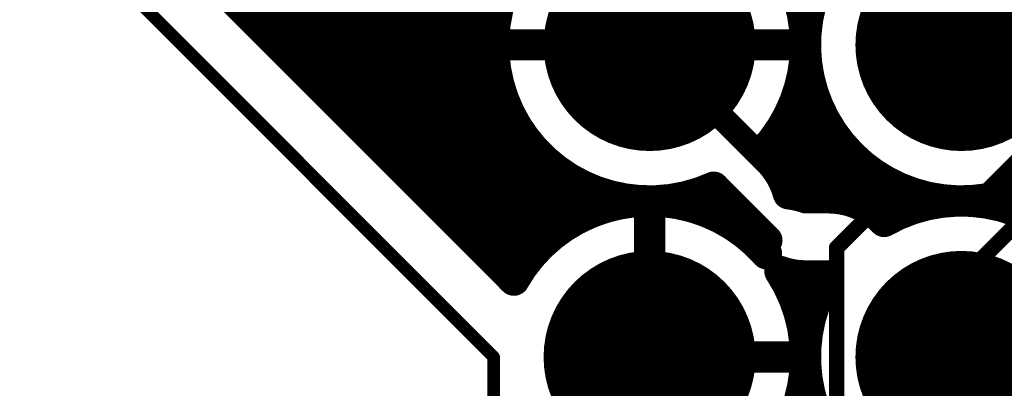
# Model space of a CAD drawing. Extents: x 9.47 to 11.2, y 3.36 to 4.75.
# Tile 3 of 50: x 9.47 to 9.79, y 3.9 to 4.02. Entities that reach past the tile are written whole.
import ezdxf

# ---------------------------------------------------------------- set-up
doc = ezdxf.new("R2010")
doc.units = 0
doc.layers.get('0').update_dxf_attribs({"linetype": 'CONTINUOUS'})
for name, color, linetype in [('BOTTOMLAYER', 5, 'CONTINUOUS'), ('BOTTOMSOLDER', 6, 'CONTINUOUS'), ('KEEPOUTLAYER', 6, 'CONTINUOUS'), ('MECHANICAL1', 6, 'CONTINUOUS'), ('MULTILAYER', 9, 'CONTINUOUS'), ('TOPLAYER', 1, 'CONTINUOUS'), ('TOPSOLDER', 216, 'CONTINUOUS')]:
    doc.layers.add(name, color=color, linetype=linetype)

# ---------------------------------------------------------------- blocks, each defined once
blk = doc.blocks.new('MM_MOTOR_53')
at = {"layer": 'BOTTOMSOLDER', "const_width": 0.034}
for points in [[(0.483, 1.375, 1), (0.517, 1.375, 1)], [(0.583, 1.375, 1), (0.617, 1.375, 1)], [(0.483, 1.275, 1), (0.517, 1.275, 1)], [(0.583, 1.275, 1), (0.617, 1.275, 1)]]:
    blk.add_lwpolyline(points, format="xyb", close=True, dxfattribs=at)
at = {"layer": 'MULTILAYER', "const_width": 0.03}
for points in [[(0.485, 1.375, 1), (0.515, 1.375, 1)], [(0.585, 1.375, 1), (0.615, 1.375, 1)], [(0.485, 1.275, 1), (0.515, 1.275, 1)], [(0.585, 1.275, 1), (0.615, 1.275, 1)]]:
    blk.add_lwpolyline(points, format="xyb", close=True, dxfattribs=at)
at = {"layer": 'TOPSOLDER', "const_width": 0.034}
for points in [[(0.483, 1.375, 1), (0.517, 1.375, 1)], [(0.583, 1.375, 1), (0.617, 1.375, 1)], [(0.483, 1.275, 1), (0.517, 1.275, 1)], [(0.583, 1.275, 1), (0.617, 1.275, 1)]]:
    blk.add_lwpolyline(points, format="xyb", close=True, dxfattribs=at)

msp = doc.modelspace()

# ---------------------------------------------------------------- linework, layer by layer
at = {"layer": 'BOTTOMLAYER'}
for points, const_width in [([(9.55, 4.016113), (9.55, 4.17)], 0.01), ([(9.56, 4.006113), (9.56, 4.162087)], 0.01), ([(9.57, 3.996113), (9.57, 4.16)], 0.01), ([(9.58, 3.986113), (9.58, 4.16)], 0.01), ([(9.59, 3.976113), (9.59, 4.16)], 0.01), ([(9.6, 3.966113), (9.6, 4.16)], 0.01), ([(9.61, 3.956113), (9.61, 4.16)], 0.01), ([(9.62, 3.946113), (9.62, 4.16)], 0.01), ([(9.497, 4.069113), (9.631486, 3.934627)], 0.01), ([(9.675, 4.01), (9.675, 4.055)], 0.01), ([(9.775, 4.01), (9.775, 4.055)], 0.01), ([(9.546113, 4.02), (9.62601, 4.02)], 0.01), ([(9.556113, 4.01), (9.625, 4.01)], 0.01), ([(9.63, 4.01), (9.675, 4.01)], 0.01), ([(9.675, 4.01), (9.72, 4.01)], 0.01), ([(9.675, 4.01), (9.725, 3.96)], 0.008), ([(9.775, 4.01), (9.82, 4.01)], 0.01), ([(9.566113, 4), (9.62601, 4)], 0.01), ([(9.576113, 3.99), (9.629174, 3.99)], 0.01), ([(9.720826, 3.99), (9.729174, 3.99)], 0.01), ([(9.63, 3.975), (9.63, 3.988205)], 0.01), ([(9.72, 3.96224), (9.72, 3.988205)], 0.01), ([(9.73, 3.961), (9.73, 3.988205)], 0.01), ([(9.586113, 3.98), (9.635, 3.98)], 0.01), ([(9.715, 3.98), (9.735, 3.98)], 0.01), ([(9.74, 3.959782), (9.74, 3.974293)], 0.01), ([(9.596113, 3.97), (9.627087, 3.97)], 0.01), ([(9.715883, 3.97), (9.745, 3.97)], 0.01), ([(9.75, 3.953647), (9.75, 3.966699)], 0.01), ([(9.725174, 3.961), (9.732292, 3.961)], 0.01), ([(9.76, 3.957697), (9.76, 3.962303)], 0.01), ([(9.79, 3.957697), (9.79, 3.962303)], 0.01), ([(9.606113, 3.96), (9.625, 3.96)], 0.01), ([(9.625, 3.953301), (9.625, 3.96)], 0.01), ([(9.65, 3.96), (9.675, 3.96)], 0.01), ([(9.65, 3.953301), (9.65, 3.96)], 0.01), ([(9.65, 3.953301), (9.65, 3.96)], 0.01), ([(9.675, 3.96), (9.691059, 3.96)], 0.01), ([(9.691059, 3.96), (9.695418, 3.955641)], 0.01), ([(9.739292, 3.96), (9.775, 3.96)], 0.01), ([(9.775, 3.96), (9.87042, 3.96)], 0.01), ([(9.675, 3.91), (9.675, 3.955)], 0.01), ([(9.616113, 3.95), (9.625219, 3.95)], 0.01), ([(9.72, 3.931795), (9.72, 3.936527)], 0.01), ([(9.725, 3.936), (9.732292, 3.936)], 0.01), ([(9.73, 3.931795), (9.73, 3.936)], 0.01), ([(9.720826, 3.93), (9.729174, 3.93)], 0.01), ([(9.675, 3.91), (9.72, 3.91)], 0.01), ([(9.675, 3.865), (9.675, 3.91)], 0.01)]:
    msp.add_lwpolyline(points, dxfattribs=dict(at, const_width=const_width))
at = {"layer": 'BOTTOMLAYER', "const_width": 0.01}
for points in [[(9.635, 3.98, -1.387426), (9.725, 4.01)], [(9.775, 4.06, -0.414214), (9.825, 4.01)], [(9.800786, 3.967162, -0.781919), (9.732162, 4.035786)], [(9.725, 4.01, -0.193719), (9.711055, 3.975359)], [(9.625, 3.96, -0.236068), (9.635, 3.98)], [(9.625, 3.96, -0.236068), (9.635, 3.98)], [(9.713095, 3.973319, -0.129687), (9.719515, 3.962298)], [(9.713095, 3.973319, -0.129687), (9.719515, 3.962298)], [(9.719515, 3.962298, -0.05826), (9.725174, 3.961)], [(9.719515, 3.962298, -0.05826), (9.725174, 3.961)], [(9.719515, 3.962298, -0.05826), (9.725174, 3.961)], [(9.732292, 3.961, -0.202588), (9.750217, 3.953426)], [(9.732292, 3.961, -0.202588), (9.750217, 3.953426)], [(9.65, 3.953301, -0.131652), (9.675, 3.96)], [(9.675, 3.96, -0.105551), (9.695418, 3.955641)], [(9.750217, 3.953426, -0.467693), (9.822146, 3.926651)], [(9.632162, 3.935786, -0.196544), (9.625, 3.953301)], [(9.632162, 3.935786, -0.196544), (9.625, 3.953301)], [(9.725, 3.936, -0.087469), (9.716793, 3.937447)], [(9.725, 3.936, -0.087469), (9.716793, 3.937447)], [(9.716793, 3.937447, -0.146303), (9.725, 3.91)], [(9.824314, 3.901745, -1.211256), (9.732292, 3.936)], [(9.725, 3.91, -0.57735), (9.65, 3.866699)]]:
    msp.add_lwpolyline(points, format="xyb", dxfattribs=at)
at = {"layer": 'BOTTOMLAYER'}
for points, const_width in [([(9.543613, 4.02, 1), (9.548613, 4.02, 1)], 0.005), ([(9.62351, 4.02, 1), (9.62851, 4.02, 1)], 0.005), ([(9.5475, 4.016113, 1), (9.5525, 4.016113, 1)], 0.005), ([(9.553613, 4.01, 1), (9.558613, 4.01, 1)], 0.005), ([(9.6225, 4.01, 1), (9.6275, 4.01, 1)], 0.005), ([(9.6275, 4.01, 1), (9.6325, 4.01, 1)], 0.005), ([(9.6725, 4.01, 1), (9.6775, 4.01, 1)], 0.005), ([(9.6725, 4.01, 1), (9.6775, 4.01, 1)], 0.005), ([(9.6725, 4.01, 1), (9.6775, 4.01, 1)], 0.005), ([(9.673, 4.01, 1), (9.677, 4.01, 1)], 0.004), ([(9.7175, 4.01, 1), (9.7225, 4.01, 1)], 0.005), ([(9.7225, 4.01, 1), (9.7275, 4.01, 1)], 0.005), ([(9.7225, 4.01, 1), (9.7275, 4.01, 1)], 0.005), ([(9.7725, 4.01, 1), (9.7775, 4.01, 1)], 0.005), ([(9.7725, 4.01, 1), (9.7775, 4.01, 1)], 0.005), ([(9.5575, 4.006113, 1), (9.5625, 4.006113, 1)], 0.005), ([(9.563613, 4, 1), (9.568613, 4, 1)], 0.005), ([(9.62351, 4, 1), (9.62851, 4, 1)], 0.005), ([(9.5675, 3.996113, 1), (9.5725, 3.996113, 1)], 0.005), ([(9.573613, 3.99, 1), (9.578613, 3.99, 1)], 0.005), ([(9.626674, 3.99, 1), (9.631674, 3.99, 1)], 0.005), ([(9.718326, 3.99, 1), (9.723326, 3.99, 1)], 0.005), ([(9.726674, 3.99, 1), (9.731674, 3.99, 1)], 0.005), ([(9.5775, 3.986113, 1), (9.5825, 3.986113, 1)], 0.005), ([(9.6275, 3.988205, 1), (9.6325, 3.988205, 1)], 0.005), ([(9.7175, 3.988205, 1), (9.7225, 3.988205, 1)], 0.005), ([(9.7275, 3.988205, 1), (9.7325, 3.988205, 1)], 0.005), ([(9.583613, 3.98, 1), (9.588613, 3.98, 1)], 0.005), ([(9.6325, 3.98, 1), (9.6375, 3.98, 1)], 0.005), ([(9.6325, 3.98, 1), (9.6375, 3.98, 1)], 0.005), ([(9.6325, 3.98, 1), (9.6375, 3.98, 1)], 0.005), ([(9.6325, 3.98, 1), (9.6375, 3.98, 1)], 0.005), ([(9.7125, 3.98, 1), (9.7175, 3.98, 1)], 0.005), ([(9.7325, 3.98, 1), (9.7375, 3.98, 1)], 0.005), ([(9.5875, 3.976113, 1), (9.5925, 3.976113, 1)], 0.005), ([(9.6275, 3.975, 1), (9.6325, 3.975, 1)], 0.005), ([(9.708555, 3.975359, 1), (9.713555, 3.975359, 1)], 0.005), ([(9.7375, 3.974293, 1), (9.7425, 3.974293, 1)], 0.005), ([(9.710595, 3.973319, 1), (9.715595, 3.973319, 1)], 0.005), ([(9.710595, 3.973319, 1), (9.715595, 3.973319, 1)], 0.005), ([(9.593613, 3.97, 1), (9.598613, 3.97, 1)], 0.005), ([(9.624587, 3.97, 1), (9.629587, 3.97, 1)], 0.005), ([(9.713383, 3.97, 1), (9.718383, 3.97, 1)], 0.005), ([(9.7425, 3.97, 1), (9.7475, 3.97, 1)], 0.005), ([(9.5975, 3.966113, 1), (9.6025, 3.966113, 1)], 0.005), ([(9.7475, 3.966699, 1), (9.7525, 3.966699, 1)], 0.005), ([(9.717015, 3.962298, 1), (9.722015, 3.962298, 1)], 0.005), ([(9.717015, 3.962298, 1), (9.722015, 3.962298, 1)], 0.005), ([(9.717015, 3.962298, 1), (9.722015, 3.962298, 1)], 0.005), ([(9.717015, 3.962298, 1), (9.722015, 3.962298, 1)], 0.005), ([(9.717015, 3.962298, 1), (9.722015, 3.962298, 1)], 0.005), ([(9.7175, 3.96224, 1), (9.7225, 3.96224, 1)], 0.005), ([(9.722674, 3.961, 1), (9.727674, 3.961, 1)], 0.005), ([(9.722674, 3.961, 1), (9.727674, 3.961, 1)], 0.005), ([(9.722674, 3.961, 1), (9.727674, 3.961, 1)], 0.005), ([(9.722674, 3.961, 1), (9.727674, 3.961, 1)], 0.005), ([(9.7275, 3.961, 1), (9.7325, 3.961, 1)], 0.005), ([(9.729792, 3.961, 1), (9.734792, 3.961, 1)], 0.005), ([(9.729792, 3.961, 1), (9.734792, 3.961, 1)], 0.005), ([(9.729792, 3.961, 1), (9.734792, 3.961, 1)], 0.005), ([(9.7575, 3.962303, 1), (9.7625, 3.962303, 1)], 0.005), ([(9.7875, 3.962303, 1), (9.7925, 3.962303, 1)], 0.005), ([(9.603613, 3.96, 1), (9.608613, 3.96, 1)], 0.005), ([(9.6225, 3.96, 1), (9.6275, 3.96, 1)], 0.005), ([(9.6225, 3.96, 1), (9.6275, 3.96, 1)], 0.005), ([(9.6225, 3.96, 1), (9.6275, 3.96, 1)], 0.005), ([(9.6225, 3.96, 1), (9.6275, 3.96, 1)], 0.005), ([(9.6475, 3.96, 1), (9.6525, 3.96, 1)], 0.005), ([(9.6475, 3.96, 1), (9.6525, 3.96, 1)], 0.005), ([(9.6475, 3.96, 1), (9.6525, 3.96, 1)], 0.005), ([(9.6725, 3.96, 1), (9.6775, 3.96, 1)], 0.005), ([(9.6725, 3.96, 1), (9.6775, 3.96, 1)], 0.005), ([(9.6725, 3.96, 1), (9.6775, 3.96, 1)], 0.005), ([(9.6725, 3.96, 1), (9.6775, 3.96, 1)], 0.005), ([(9.688559, 3.96, 1), (9.693559, 3.96, 1)], 0.005), ([(9.688559, 3.96, 1), (9.693559, 3.96, 1)], 0.005), ([(9.723, 3.96, 1), (9.727, 3.96, 1)], 0.004), ([(9.736792, 3.96, 1), (9.741792, 3.96, 1)], 0.005), ([(9.7375, 3.959782, 1), (9.7425, 3.959782, 1)], 0.005), ([(9.7575, 3.957697, 1), (9.7625, 3.957697, 1)], 0.005), ([(9.7725, 3.96, 1), (9.7775, 3.96, 1)], 0.005), ([(9.7725, 3.96, 1), (9.7775, 3.96, 1)], 0.005), ([(9.7875, 3.957697, 1), (9.7925, 3.957697, 1)], 0.005), ([(9.6075, 3.956113, 1), (9.6125, 3.956113, 1)], 0.005), ([(9.6725, 3.955, 1), (9.6775, 3.955, 1)], 0.005), ([(9.692918, 3.955641, 1), (9.697918, 3.955641, 1)], 0.005), ([(9.692918, 3.955641, 1), (9.697918, 3.955641, 1)], 0.005), ([(9.6225, 3.953301, 1), (9.6275, 3.953301, 1)], 0.005), ([(9.6225, 3.953301, 1), (9.6275, 3.953301, 1)], 0.005), ([(9.6225, 3.953301, 1), (9.6275, 3.953301, 1)], 0.005), ([(9.6475, 3.953301, 1), (9.6525, 3.953301, 1)], 0.005), ([(9.6475, 3.953301, 1), (9.6525, 3.953301, 1)], 0.005), ([(9.6475, 3.953301, 1), (9.6525, 3.953301, 1)], 0.005), ([(9.7475, 3.953647, 1), (9.7525, 3.953647, 1)], 0.005), ([(9.747717, 3.953426, 1), (9.752717, 3.953426, 1)], 0.005), ([(9.747717, 3.953426, 1), (9.752717, 3.953426, 1)], 0.005), ([(9.747717, 3.953426, 1), (9.752717, 3.953426, 1)], 0.005), ([(9.613613, 3.95, 1), (9.618613, 3.95, 1)], 0.005), ([(9.622719, 3.95, 1), (9.627719, 3.95, 1)], 0.005), ([(9.6175, 3.946113, 1), (9.6225, 3.946113, 1)], 0.005), ([(9.629662, 3.935786, 1), (9.634662, 3.935786, 1)], 0.005), ([(9.629662, 3.935786, 1), (9.634662, 3.935786, 1)], 0.005), ([(9.714293, 3.937447, 1), (9.719293, 3.937447, 1)], 0.005), ([(9.714293, 3.937447, 1), (9.719293, 3.937447, 1)], 0.005), ([(9.714293, 3.937447, 1), (9.719293, 3.937447, 1)], 0.005), ([(9.7175, 3.936527, 1), (9.7225, 3.936527, 1)], 0.005), ([(9.7225, 3.936, 1), (9.7275, 3.936, 1)], 0.005), ([(9.7225, 3.936, 1), (9.7275, 3.936, 1)], 0.005), ([(9.7225, 3.936, 1), (9.7275, 3.936, 1)], 0.005), ([(9.7275, 3.936, 1), (9.7325, 3.936, 1)], 0.005), ([(9.729792, 3.936, 1), (9.734792, 3.936, 1)], 0.005), ([(9.729792, 3.936, 1), (9.734792, 3.936, 1)], 0.005), ([(9.628986, 3.934627, 1), (9.633985, 3.934627, 1)], 0.005), ([(9.7175, 3.931795, 1), (9.7225, 3.931795, 1)], 0.005), ([(9.718326, 3.93, 1), (9.723326, 3.93, 1)], 0.005), ([(9.726674, 3.93, 1), (9.731674, 3.93, 1)], 0.005), ([(9.7275, 3.931795, 1), (9.7325, 3.931795, 1)], 0.005), ([(9.6725, 3.91, 1), (9.6775, 3.91, 1)], 0.005), ([(9.6725, 3.91, 1), (9.6775, 3.91, 1)], 0.005), ([(9.6725, 3.91, 1), (9.6775, 3.91, 1)], 0.005), ([(9.7175, 3.91, 1), (9.7225, 3.91, 1)], 0.005), ([(9.7225, 3.91, 1), (9.7275, 3.91, 1)], 0.005), ([(9.7225, 3.91, 1), (9.7275, 3.91, 1)], 0.005)]:
    msp.add_lwpolyline(points, format="xyb", close=True, dxfattribs=dict(at, const_width=const_width))
at = {"layer": 'KEEPOUTLAYER', "const_width": 0.004}
for points in [[(9.475, 4.06), (9.625, 3.91)], [(9.625, 3.36), (9.625, 3.91)]]:
    msp.add_lwpolyline(points, dxfattribs=at)
at = {"layer": 'KEEPOUTLAYER', "const_width": 0.002}
msp.add_lwpolyline([(9.624, 3.91, 1), (9.626, 3.91, 1)], format="xyb", close=True, dxfattribs=at)
msp.add_lwpolyline([(9.624, 3.91, 1), (9.626, 3.91, 1)], format="xyb", close=True, dxfattribs=at)
at = {"layer": 'MECHANICAL1', "const_width": 0.004}
for points in [[(9.475, 4.06), (9.625, 3.91)], [(9.625, 3.36), (9.625, 3.91)]]:
    msp.add_lwpolyline(points, dxfattribs=at)
at = {"layer": 'MECHANICAL1', "const_width": 0.002}
msp.add_lwpolyline([(9.624, 3.91, 1), (9.626, 3.91, 1)], format="xyb", close=True, dxfattribs=at)
msp.add_lwpolyline([(9.624, 3.91, 1), (9.626, 3.91, 1)], format="xyb", close=True, dxfattribs=at)
at = {"layer": 'TOPLAYER'}
for points, const_width in [([(9.55, 4.016113), (9.55, 4.535)], 0.01), ([(9.56, 4.006113), (9.56, 4.535)], 0.01), ([(9.57, 3.996113), (9.57, 4.1)], 0.01), ([(9.58, 3.986113), (9.58, 4.1)], 0.01), ([(9.59, 3.976113), (9.59, 4.1)], 0.01), ([(9.6, 3.966113), (9.6, 4.1)], 0.01), ([(9.61, 3.956113), (9.61, 4.1)], 0.01), ([(9.62, 3.946113), (9.62, 4.1)], 0.01), ([(9.497, 4.069113), (9.631486, 3.934627)], 0.01), ([(9.78, 3.96), (9.88, 4.06)], 0.005), ([(9.675, 4.01), (9.675, 4.055)], 0.01), ([(9.775, 3.935), (9.88, 4.04)], 0.005), ([(9.546113, 4.02), (9.62601, 4.02)], 0.01), ([(9.556113, 4.01), (9.625, 4.01)], 0.01), ([(9.675, 4.01), (9.72, 4.01)], 0.01), ([(9.566113, 4), (9.62601, 4)], 0.01), ([(9.576113, 3.99), (9.629174, 3.99)], 0.01), ([(9.720826, 3.99), (9.729174, 3.99)], 0.01), ([(9.63, 3.936113), (9.63, 3.988205)], 0.01), ([(9.72, 3.975355), (9.72, 3.988205)], 0.01), ([(9.73, 3.97182), (9.73, 3.988205)], 0.01), ([(9.586113, 3.98), (9.635, 3.98)], 0.01), ([(9.715152, 3.980204), (9.726768, 3.968588)], 0.01), ([(9.715355, 3.98), (9.735, 3.98)], 0.01), ([(9.64, 3.945707), (9.64, 3.974293)], 0.01), ([(9.726768, 3.968588), (9.734081, 3.975901)], 0.01), ([(9.596113, 3.97), (9.645, 3.97)], 0.01), ([(9.65, 3.953301), (9.65, 3.966699)], 0.01), ([(9.695572, 3.964428), (9.712626, 3.947374)], 0.01), ([(9.66, 3.957697), (9.66, 3.962303)], 0.01), ([(9.69, 3.957697), (9.69, 3.962303)], 0.01), ([(9.606113, 3.96), (9.675, 3.96)], 0.01), ([(9.675, 3.96), (9.7, 3.96)], 0.01), ([(9.7, 3.953301), (9.7, 3.96)], 0.01), ([(9.675, 3.91), (9.675, 3.955)], 0.01), ([(9.735, 3.945), (9.75, 3.96)], 0.005), ([(9.75, 3.96), (9.78, 3.96)], 0.005), ([(9.616113, 3.95), (9.645, 3.95)], 0.01), ([(9.705, 3.95), (9.71, 3.95)], 0.01), ([(9.71, 3.945707), (9.71, 3.95)], 0.01), ([(9.735, 3.85), (9.735, 3.945)], 0.005), ([(9.626113, 3.94), (9.635, 3.94)], 0.01), ([(9.775, 3.91), (9.775, 3.935)], 0.005), ([(9.675, 3.865), (9.675, 3.91)], 0.01)]:
    msp.add_lwpolyline(points, dxfattribs=dict(at, const_width=const_width))
at = {"layer": 'TOPLAYER', "const_width": 0.01}
for points in [[(9.65, 4.053301, -0.57735), (9.725, 4.01)], [(9.73655, 3.978038, -1.129027), (9.819992, 4.031811)], [(9.695572, 3.964428, -0.69108), (9.629428, 4.030572)], [(9.725, 4.01, -0.160975), (9.715152, 3.980204)], [(9.73409, 3.97591, -0.036185), (9.73655, 3.978038)], [(9.734099, 3.975919, -0.036043), (9.73655, 3.978038)], [(9.631486, 3.934627, -0.51549), (9.7125, 3.943072)]]:
    msp.add_lwpolyline(points, format="xyb", dxfattribs=at)
at = {"layer": 'TOPLAYER'}
for points, const_width in [([(9.543613, 4.02, 1), (9.548613, 4.02, 1)], 0.005), ([(9.62351, 4.02, 1), (9.62851, 4.02, 1)], 0.005), ([(9.5475, 4.016113, 1), (9.5525, 4.016113, 1)], 0.005), ([(9.553613, 4.01, 1), (9.558613, 4.01, 1)], 0.005), ([(9.6225, 4.01, 1), (9.6275, 4.01, 1)], 0.005), ([(9.6725, 4.01, 1), (9.6775, 4.01, 1)], 0.005), ([(9.6725, 4.01, 1), (9.6775, 4.01, 1)], 0.005), ([(9.7175, 4.01, 1), (9.7225, 4.01, 1)], 0.005), ([(9.7225, 4.01, 1), (9.7275, 4.01, 1)], 0.005), ([(9.7225, 4.01, 1), (9.7275, 4.01, 1)], 0.005), ([(9.5575, 4.006113, 1), (9.5625, 4.006113, 1)], 0.005), ([(9.563613, 4, 1), (9.568613, 4, 1)], 0.005), ([(9.62351, 4, 1), (9.62851, 4, 1)], 0.005), ([(9.5675, 3.996113, 1), (9.5725, 3.996113, 1)], 0.005), ([(9.573613, 3.99, 1), (9.578613, 3.99, 1)], 0.005), ([(9.626674, 3.99, 1), (9.631674, 3.99, 1)], 0.005), ([(9.718326, 3.99, 1), (9.723326, 3.99, 1)], 0.005), ([(9.726674, 3.99, 1), (9.731674, 3.99, 1)], 0.005), ([(9.5775, 3.986113, 1), (9.5825, 3.986113, 1)], 0.005), ([(9.6275, 3.988205, 1), (9.6325, 3.988205, 1)], 0.005), ([(9.7175, 3.988205, 1), (9.7225, 3.988205, 1)], 0.005), ([(9.7275, 3.988205, 1), (9.7325, 3.988205, 1)], 0.005), ([(9.583613, 3.98, 1), (9.588613, 3.98, 1)], 0.005), ([(9.6325, 3.98, 1), (9.6375, 3.98, 1)], 0.005), ([(9.712652, 3.980204, 1), (9.717652, 3.980204, 1)], 0.005), ([(9.712652, 3.980204, 1), (9.717652, 3.980204, 1)], 0.005), ([(9.712855, 3.98, 1), (9.717855, 3.98, 1)], 0.005), ([(9.7325, 3.98, 1), (9.7375, 3.98, 1)], 0.005), ([(9.73405, 3.978038, 1), (9.73905, 3.978038, 1)], 0.005), ([(9.73405, 3.978038, 1), (9.73905, 3.978038, 1)], 0.005), ([(9.73405, 3.978038, 1), (9.73905, 3.978038, 1)], 0.005), ([(9.5875, 3.976113, 1), (9.5925, 3.976113, 1)], 0.005), ([(9.6375, 3.974293, 1), (9.6425, 3.974293, 1)], 0.005), ([(9.7175, 3.975355, 1), (9.7225, 3.975355, 1)], 0.005), ([(9.731581, 3.975901, 1), (9.736581, 3.975901, 1)], 0.005), ([(9.73159, 3.97591, 1), (9.73659, 3.97591, 1)], 0.005), ([(9.731599, 3.975919, 1), (9.736599, 3.975919, 1)], 0.005), ([(9.7275, 3.97182, 1), (9.7325, 3.97182, 1)], 0.005), ([(9.593613, 3.97, 1), (9.598613, 3.97, 1)], 0.005), ([(9.6425, 3.97, 1), (9.6475, 3.97, 1)], 0.005), ([(9.724268, 3.968588, 1), (9.729268, 3.968588, 1)], 0.005), ([(9.724268, 3.968588, 1), (9.729268, 3.968588, 1)], 0.005), ([(9.5975, 3.966113, 1), (9.6025, 3.966113, 1)], 0.005), ([(9.6475, 3.966699, 1), (9.6525, 3.966699, 1)], 0.005), ([(9.693072, 3.964428, 1), (9.698072, 3.964428, 1)], 0.005), ([(9.693072, 3.964428, 1), (9.698072, 3.964428, 1)], 0.005), ([(9.6575, 3.962303, 1), (9.6625, 3.962303, 1)], 0.005), ([(9.6875, 3.962303, 1), (9.6925, 3.962303, 1)], 0.005), ([(9.603613, 3.96, 1), (9.608613, 3.96, 1)], 0.005), ([(9.6575, 3.957697, 1), (9.6625, 3.957697, 1)], 0.005), ([(9.6725, 3.96, 1), (9.6775, 3.96, 1)], 0.005), ([(9.6725, 3.96, 1), (9.6775, 3.96, 1)], 0.005), ([(9.6875, 3.957697, 1), (9.6925, 3.957697, 1)], 0.005), ([(9.6975, 3.96, 1), (9.7025, 3.96, 1)], 0.005), ([(9.6975, 3.96, 1), (9.7025, 3.96, 1)], 0.005), ([(9.6075, 3.956113, 1), (9.6125, 3.956113, 1)], 0.005), ([(9.6725, 3.955, 1), (9.6775, 3.955, 1)], 0.005), ([(9.74875, 3.96, 1), (9.75125, 3.96, 1)], 0.0025), ([(9.74875, 3.96, 1), (9.75125, 3.96, 1)], 0.0025), ([(9.77875, 3.96, 1), (9.78125, 3.96, 1)], 0.0025), ([(9.77875, 3.96, 1), (9.78125, 3.96, 1)], 0.0025), ([(9.6475, 3.953301, 1), (9.6525, 3.953301, 1)], 0.005), ([(9.6975, 3.953301, 1), (9.7025, 3.953301, 1)], 0.005), ([(9.613613, 3.95, 1), (9.618613, 3.95, 1)], 0.005), ([(9.6425, 3.95, 1), (9.6475, 3.95, 1)], 0.005), ([(9.7025, 3.95, 1), (9.7075, 3.95, 1)], 0.005), ([(9.7075, 3.95, 1), (9.7125, 3.95, 1)], 0.005), ([(9.7075, 3.95, 1), (9.7125, 3.95, 1)], 0.005), ([(9.6175, 3.946113, 1), (9.6225, 3.946113, 1)], 0.005), ([(9.6375, 3.945707, 1), (9.6425, 3.945707, 1)], 0.005), ([(9.7075, 3.945707, 1), (9.7125, 3.945707, 1)], 0.005), ([(9.710126, 3.947374, 1), (9.715126, 3.947374, 1)], 0.005), ([(9.71, 3.943072, 1), (9.715, 3.943072, 1)], 0.005), ([(9.73375, 3.945, 1), (9.73625, 3.945, 1)], 0.0025), ([(9.73375, 3.945, 1), (9.73625, 3.945, 1)], 0.0025), ([(9.623613, 3.94, 1), (9.628613, 3.94, 1)], 0.005), ([(9.6325, 3.94, 1), (9.6375, 3.94, 1)], 0.005), ([(9.6275, 3.936113, 1), (9.6325, 3.936113, 1)], 0.005), ([(9.628986, 3.934627, 1), (9.633985, 3.934627, 1)], 0.005), ([(9.628986, 3.934627, 1), (9.633985, 3.934627, 1)], 0.005), ([(9.77375, 3.935, 1), (9.77625, 3.935, 1)], 0.0025), ([(9.77375, 3.935, 1), (9.77625, 3.935, 1)], 0.0025), ([(9.6725, 3.91, 1), (9.6775, 3.91, 1)], 0.005), ([(9.6725, 3.91, 1), (9.6775, 3.91, 1)], 0.005), ([(9.77375, 3.91, 1), (9.77625, 3.91, 1)], 0.0025)]:
    msp.add_lwpolyline(points, format="xyb", close=True, dxfattribs=dict(at, const_width=const_width))

# ---------------------------------------------------------------- block references
at = {"rotation": 90}
msp.add_blockref('MM_MOTOR_53', (11.05, 3.41), dxfattribs=at)

doc.saveas('drawing.dxf')
